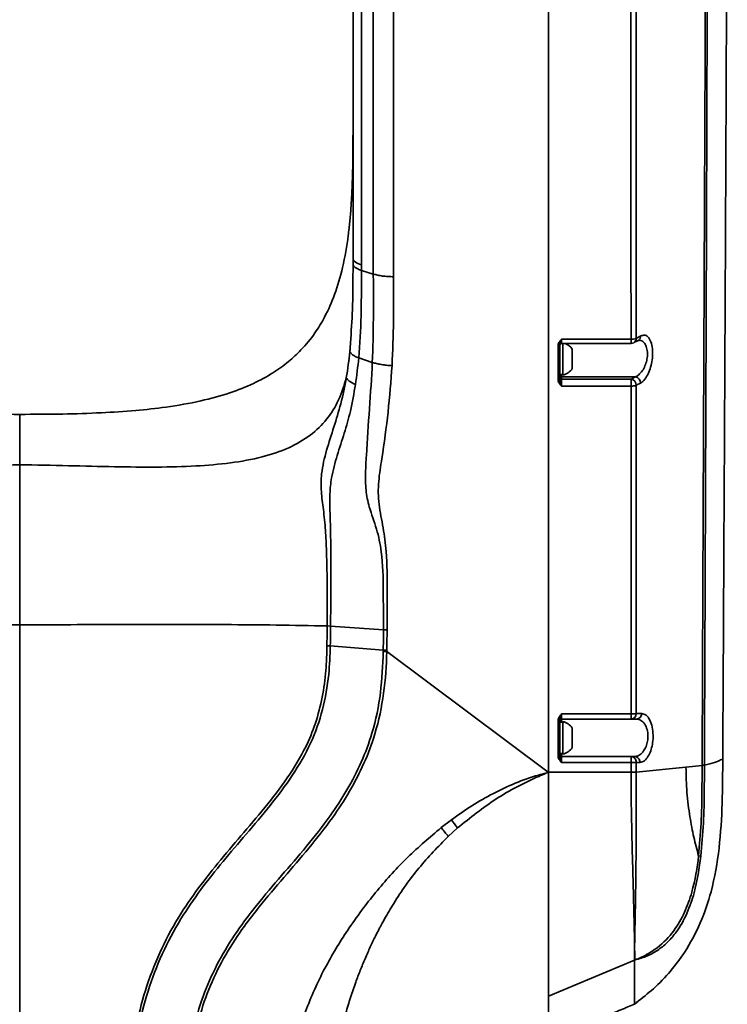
# Model space of a CAD drawing. Header units: millimetres. Extents: x -7686 to -856, y -458 to 6140.
# Tile 14 of 103: x -6930 to -6806, y 3799 to 3970. Entities that reach past the tile are written whole.
import ezdxf

# ---------------------------------------------------------------- set-up
doc = ezdxf.new("R2010")
doc.units = ezdxf.units.MM
doc.header["$LTSCALE"] = 5

msp = doc.modelspace()

# ---------------------------------------------------------------- linework, layer by layer
at = {"linetype": 'Continuous', "lineweight": 35}
for p, q in [((-6871.56, 3927.781), (-6871.56, 3928.74)), ((-6870.095, 3926.672), (-6868.024, 3926.023)), ((-6822.285, 3914.828), (-6821.5, 3915.24)), ((-6835.56, 3913.704), (-6835.56, 3912.212)), ((-6835.56, 3913.651), (-6835.56, 3908.508)), ((-6835.26, 3914.671), (-6823.182, 3914.671)), ((-6835.26, 3914.671), (-6835.26, 3913.951)), ((-6835.26, 3913.951), (-6823.182, 3913.951)), ((-6835.06, 3911.258), (-6835.06, 3913.951)), ((-6823.182, 3913.951), (-6823.182, 3914.671)), ((-6833.41, 3911.258), (-6833.41, 3912.957)), ((-6870.572, 3911.427), (-6868.199, 3910.631)), ((-6835.06, 3908.408), (-6835.06, 3911.258)), ((-6833.41, 3909.559), (-6833.41, 3911.258)), ((-6835.56, 3909.109), (-6835.56, 3907.64)), ((-6835.56, 3908.508), (-6835.06, 3908.508)), ((-6835.26, 3908.508), (-6835.26, 3908.119)), ((-6835.26, 3908.119), (-6822.427, 3908.119)), ((-6835.26, 3908.119), (-6835.26, 3907.727)), ((-6835.26, 3907.727), (-6835.26, 3906.506)), ((-6835.26, 3907.727), (-6823.179, 3907.727)), ((-6823.179, 3906.506), (-6835.26, 3906.506)), ((-6823.179, 3907.727), (-6822.427, 3908.119)), ((-6823.179, 3906.506), (-6823.179, 3907.727)), ((-6821.532, 3907.04), (-6822.283, 3906.648)), ((-6875.468, 3864.718), (-6876.074, 3864.741)), ((-6875.466, 3864.716), (-6866.276, 3864.074)), ((-6866.275, 3864.074), (-6865.634, 3864.065)), ((-6875.514, 3861.247), (-6876.098, 3861.276)), ((-6875.514, 3861.247), (-6866.293, 3860.511)), ((-6866.296, 3860.279), (-6865.683, 3860.26)), ((-6866.293, 3860.511), (-6865.678, 3860.493)), ((-6865.678, 3860.493), (-6865.683, 3860.26)), ((-6865.683, 3860.26), (-6837.579, 3839.262)), ((-6835.56, 3848.355), (-6835.56, 3846.701)), ((-6835.26, 3849.418), (-6823.173, 3849.418)), ((-6835.26, 3849.418), (-6835.26, 3848.508)), ((-6823.173, 3848.508), (-6835.26, 3848.508)), ((-6835.26, 3848.508), (-6835.26, 3848.008)), ((-6823.173, 3848.508), (-6823.173, 3849.418)), ((-6822.219, 3848.508), (-6823.173, 3848.508)), ((-6822.282, 3849.467), (-6821.328, 3849.468)), ((-6835.06, 3848.008), (-6835.56, 3848.008)), ((-6835.56, 3848.008), (-6835.56, 3842.508)), ((-6835.06, 3846.128), (-6835.06, 3848.108)), ((-6833.41, 3845.776), (-6833.41, 3846.957)), ((-6835.06, 3842.408), (-6835.06, 3846.128)), ((-6833.41, 3843.559), (-6833.41, 3845.776)), ((-6835.56, 3843.465), (-6835.56, 3842.052)), ((-6835.56, 3842.508), (-6835.06, 3842.508)), ((-6835.26, 3842.508), (-6835.26, 3842.008)), ((-6835.26, 3842.008), (-6835.26, 3840.94)), ((-6835.26, 3842.008), (-6823.172, 3842.008)), ((-6823.172, 3840.94), (-6823.172, 3842.008)), ((-6823.172, 3842.008), (-6822.557, 3842.008)), ((-6823.172, 3840.94), (-6835.26, 3840.94)), ((-6823.172, 3839.248), (-6823.172, 3840.94)), ((-6821.666, 3840.978), (-6822.281, 3840.977)), ((-6813.618, 3840.158), (-6822.281, 3839.276)), ((-6810.812, 3840.443), (-6813.618, 3840.158)), ((-6810.812, 3840.451), (-6810.409, 3840.5)), ((-6810.812, 3840.443), (-6810.812, 3840.451)), ((-6810.409, 3840.5), (-6810.409, 3840.492)), ((-6837.986, 3839.109), (-6837.672, 3839.212)), ((-6837.672, 3839.212), (-6837.677, 3839.232)), ((-6837.56, 3839.266), (-6837.56, 3839.229)), ((-6837.56, 3839.248), (-6823.172, 3839.248)), ((-6856.218, 3829.612), (-6854.44, 3830.971)), ((-6853.371, 3829.56), (-6854.979, 3828.094)), ((-6811.426, 3824.709), (-6811.021, 3824.662)), ((-6822.6, 3806.538), (-6837.56, 3800.255)), ((-6822.519, 3806.568), (-6822.56, 3806.707)), ((-6822.476, 3806.58), (-6822.519, 3806.568)), ((-6822.471, 3806.57), (-6822.476, 3806.58)), ((-6822.449, 3798.966), (-6822.249, 3799.111))]:
    msp.add_line(p, q, dxfattribs=at)
at = {"linetype": 'Continuous', "lineweight": 35, "flags": 128}
for points in [[(-6870.095, 3927.622), (-6870.425, 3927.737), (-6870.717, 3927.861), (-6870.969, 3927.995), (-6871.179, 3928.135), (-6871.344, 3928.281), (-6871.464, 3928.431), (-6871.536, 3928.585), (-6871.56, 3928.74)], [(-6835.86, 3913.621), (-6835.801, 3913.623), (-6835.745, 3913.627), (-6835.693, 3913.635), (-6835.648, 3913.645), (-6835.61, 3913.658), (-6835.583, 3913.672), (-6835.565, 3913.688), (-6835.56, 3913.704)]]:
    msp.add_lwpolyline(points, dxfattribs=at)
at = {"linetype": 'Continuous', "lineweight": 35}
for centre, radius, start, end in [((-6822.344, 3915.215), 0.844, 299.18243, 1.7355), ((-6835.26, 3913.651), 0.3, 90, 180), ((-6835.821, 3911.258), 2.95, 35.1663, 65.91724), ((-6823.08, 3916.739), 2.071, 267.1994, 292.60274), ((-6823.182, 3914.951), 1, 270, 297.71527), ((-6823.128, 3914.803), 0.844, 299.20017, 1.69123), ((-6835.265, 3908.414), 0.295, 181.01019, 270.97576), ((-6835.821, 3911.258), 2.95, 284.96102, 324.8337), ((-6835.79, 3907.911), 0.355, 258.63691, 310.35604), ((-6835.265, 3908.022), 0.295, 181.01019, 270.97576), ((-6823.371, 3906.657), 1.087, 359.52563, 79.84675), ((-6823.077, 3908.758), 2.255, 267.40963, 290.61017), ((-6822.619, 3907.049), 1.087, 359.55409, 79.85052), ((-6835.785, 3849.205), 0.88, 265.14706, 284.85702), ((-6835.26, 3848.208), 0.3, 90, 180), ((-6823.068, 3855.561), 6.144, 269.01874, 277.34904), ((-6823.228, 3849.452), 0.945, 273.28565, 0.9218), ((-6822.273, 3849.452), 0.946, 273.28829, 0.9466), ((-6835.821, 3845.258), 2.95, 35.1663, 75.03898), ((-6835.821, 3845.258), 2.95, 284.96102, 324.8337), ((-6835.785, 3843.108), 1.079, 266.03453, 282.05533), ((-6835.26, 3842.308), 0.3, 180, 270), ((-6823.232, 3841.056), 0.954, 355.27688, 86.38263), ((-6822.617, 3841.056), 0.954, 355.29265, 86.38349), ((-6823.067, 3849.121), 8.182, 269.26256, 275.5082), ((-6811.158, 3845.039), 4.608, 274.31028, 279.35796), ((-6718.018, 3933.233), 170.494, 216.85517, 217.44992)]:
    msp.add_arc(centre, radius, start, end, dxfattribs=at)
for points, knots in [([(-6807.215, 3841.846), (-6807.175, 3849.536), (-6807.095, 3864.902), (-6806.973, 3887.827), (-6806.853, 3910.592), (-6806.74, 3933.166), (-6806.637, 3955.528), (-6806.548, 3977.645), (-6806.475, 3999.516), (-6806.444, 4013.878), (-6806.429, 4021.052)], [0, 0, 0, 0, 0.12559417, 0.25095726, 0.37615785, 0.50123273, 0.6261886, 0.75100406, 0.87563165, 1, 1, 1, 1]), ([(-6809.858, 4009.582), (-6809.858, 4009.582), (-6809.868, 4003.093), (-6809.892, 3989.802), (-6809.94, 3969.439), (-6810, 3948.544), (-6810.07, 3927.347), (-6810.15, 3905.87), (-6810.236, 3884.157), (-6810.324, 3862.348), (-6810.381, 3847.756), (-6810.409, 3840.5), (-6810.409, 3840.5)], [0, 0, 0, 0, 0.00000034, 0.12175845, 0.24746282, 0.37321629, 0.49889978, 0.62457668, 0.75033006, 0.87598439, 0.99999966, 1, 1, 1, 1]), ([(-6810.812, 3840.451), (-6810.781, 3847.683), (-6810.719, 3862.243), (-6810.628, 3883.991), (-6810.535, 3905.651), (-6810.442, 3927.08), (-6810.349, 3948.242), (-6810.261, 3969.105), (-6810.186, 3989.464), (-6810.156, 4002.69), (-6810.141, 4009.199)], [0, 0, 0, 0, 0.12393853, 0.24955313, 0.37526773, 0.50090811, 0.62662977, 0.75241908, 0.87815767, 1, 1, 1, 1]), ([(-6871.56, 3928.74), (-6871.56, 3932.213), (-6871.56, 3940.197), (-6871.56, 3952.498), (-6871.56, 3965.625), (-6871.56, 3981.976), (-6871.56, 3993.846), (-6871.56, 4001.464)], [0, 0, 0, 0, 0.1384757, 0.3183204, 0.4984121, 0.6780585, 1, 1, 1, 1]), ([(-6870.095, 3999.873), (-6870.095, 3992.271), (-6870.095, 3980.445), (-6870.095, 3964.179), (-6870.095, 3951.157), (-6870.095, 3938.971), (-6870.095, 3931.06), (-6870.095, 3927.622)], [0, 0, 0, 0, 0.3233282, 0.5030039, 0.6825305, 0.862046, 1, 1, 1, 1]), ([(-6868.024, 3926.023), (-6868.024, 3930.484), (-6868.024, 3939.413), (-6868.025, 3952.562), (-6868.024, 3966.927), (-6868.024, 3982.435), (-6868.024, 3993.584), (-6868.024, 3999.16)], [0, 0, 0, 0, 0.1768869, 0.354033, 0.5314137, 0.7656517, 1, 1, 1, 1]), ([(-6864.489, 3998.501), (-6864.489, 3992.935), (-6864.489, 3981.802), (-6864.489, 3966.33), (-6864.489, 3952.004), (-6864.489, 3938.905), (-6864.489, 3930.006), (-6864.489, 3925.564)], [0, 0, 0, 0, 0.2345751, 0.4691962, 0.64619, 0.8233941, 1, 1, 1, 1]), ([(-6837.56, 3999.027), (-6837.56, 3998.066), (-6837.56, 3995.823), (-6837.56, 3992.607), (-6837.56, 3989.206), (-6837.56, 3986.065), (-6837.56, 3982.888), (-6837.56, 3979.767), (-6837.56, 3974.736), (-6837.56, 3967.704), (-6837.56, 3958.123), (-6837.56, 3947.752), (-6837.56, 3936.595), (-6837.56, 3923.687), (-6837.56, 3908.908), (-6837.56, 3892.146), (-6837.56, 3874.885), (-6837.56, 3857.216), (-6837.56, 3845.26), (-6837.56, 3839.248)], [0, 0, 0, 0, 0.0191688, 0.0447303, 0.0641445, 0.0869941, 0.1073318, 0.1273657, 0.1490142, 0.2070756, 0.2661939, 0.3364787, 0.4077798, 0.4793079, 0.5799078, 0.6824659, 0.7864703, 0.8926361, 1, 1, 1, 1]), ([(-6837.56, 3999.027), (-6837.56, 3998.066), (-6837.56, 3995.823), (-6837.56, 3992.607), (-6837.56, 3989.206), (-6837.56, 3986.065), (-6837.56, 3982.888), (-6837.56, 3979.767), (-6837.56, 3974.736), (-6837.56, 3967.704), (-6837.56, 3958.123), (-6837.56, 3947.752), (-6837.56, 3936.595), (-6837.56, 3923.688), (-6837.56, 3908.911), (-6837.56, 3892.153), (-6837.56, 3874.896), (-6837.56, 3857.231), (-6837.56, 3845.277), (-6837.56, 3839.266)], [0, 0, 0, 0, 0.0191709, 0.0447351, 0.0641514, 0.0870035, 0.1073435, 0.1273795, 0.1490304, 0.207098, 0.2662228, 0.3365152, 0.407824, 0.4793599, 0.5799505, 0.6824985, 0.7864922, 0.8926471, 1, 1, 1, 1]), ([(-6823.182, 3914.671), (-6823.184, 3920.408), (-6823.188, 3931.897), (-6823.196, 3948.511), (-6823.206, 3964.636), (-6823.213, 3975.033), (-6823.216, 3980.235)], [0, 0, 0, 0, 0.2545641, 0.5098556, 0.7547622, 1, 1, 1, 1]), ([(-6822.299, 3980.502), (-6822.297, 3975.298), (-6822.294, 3964.885), (-6822.29, 3948.749), (-6822.287, 3932.101), (-6822.285, 3920.591), (-6822.285, 3914.828)], [0, 0, 0, 0, 0.2448821, 0.4900219, 0.7446664, 1, 1, 1, 1]), ([(-6871.56, 3952.24), (-6871.56, 3951.509), (-6871.56, 3950.104), (-6871.569, 3947.666), (-6871.599, 3945.166), (-6871.659, 3942.626), (-6871.759, 3940.087), (-6871.907, 3937.575), (-6872.112, 3935.13), (-6872.504, 3931.66), (-6873.232, 3927.392), (-6874.609, 3922.613), (-6876.272, 3918.807), (-6878.236, 3915.564), (-6880.36, 3912.96), (-6882.851, 3910.653), (-6885.607, 3908.673), (-6889.029, 3906.822), (-6893.229, 3905.173), (-6898.324, 3903.792), (-6903.804, 3902.838), (-6909.586, 3902.205), (-6915.582, 3901.821), (-6922.318, 3901.614), (-6927.059, 3901.597), (-6929.56, 3901.588)], [0, 0, 0, 0, 0.0382298, 0.0733878, 0.1057522, 0.1356589, 0.1635177, 0.1898183, 0.2151204, 0.2394549, 0.2983821, 0.3493577, 0.3935778, 0.4270095, 0.4668689, 0.497559, 0.5322825, 0.5720446, 0.6181579, 0.6721721, 0.7357645, 0.790762, 0.8527572, 0.9223414, 1, 1, 1, 1]), ([(-6929.56, 3901.588), (-6932.06, 3901.597), (-6936.802, 3901.614), (-6943.537, 3901.821), (-6949.534, 3902.205), (-6955.315, 3902.838), (-6960.795, 3903.792), (-6965.89, 3905.173), (-6970.09, 3906.822), (-6973.512, 3908.673), (-6976.268, 3910.653), (-6978.759, 3912.96), (-6980.883, 3915.564), (-6982.847, 3918.807), (-6984.513, 3922.613), (-6985.878, 3927.393), (-6986.533, 3931.027), (-6986.761, 3933.057), (-6986.777, 3933.201)], [0, 0, 0, 0, 0.1015048, 0.1924557, 0.2734874, 0.3453726, 0.4284918, 0.4990918, 0.5593649, 0.6113364, 0.6567222, 0.6968362, 0.7489349, 0.7926323, 0.8504308, 0.9170591, 0.9940807, 1, 1, 1, 1]), ([(-6872.006, 3914.025), (-6871.867, 3915.963), (-6871.563, 3920.199), (-6871.563, 3924.773), (-6871.56, 3927.412), (-6871.56, 3927.781)], [0, 0, 0, 0, 0.4204178, 0.9188973, 1, 1, 1, 1]), ([(-6870.095, 3927.622), (-6870.095, 3927.305), (-6870.095, 3926.989), (-6870.095, 3926.672), (-6870.095, 3926.672)], [0, 0, 0, 0, 0.9999401, 1, 1, 1, 1]), ([(-6870.095, 3926.672), (-6870.095, 3926.672), (-6870.095, 3926.305), (-6870.097, 3923.67), (-6870.121, 3918.596), (-6870.346, 3913.866), (-6870.572, 3911.427), (-6870.572, 3911.427)], [0, 0, 0, 0, 0.0000038, 0.0725945, 0.5210165, 0.9999962, 1, 1, 1, 1]), ([(-6868.199, 3910.631), (-6868.199, 3910.631), (-6868.079, 3913.194), (-6868.012, 3917.044), (-6868.017, 3922.165), (-6868.022, 3924.733), (-6868.024, 3926.023)], [0, 0, 0, 0, 0.0000037, 0.4955339, 0.7467137, 1, 1, 1, 1]), ([(-6864.489, 3925.564), (-6864.488, 3924.28), (-6864.486, 3921.711), (-6864.49, 3916.555), (-6864.655, 3912.665), (-6864.765, 3910.073)], [0, 0, 0, 0, 0.250277, 0.5004816, 1, 1, 1, 1]), ([(-6821.5, 3915.24), (-6821.244, 3915.322), (-6820.732, 3915.486), (-6820.067, 3914.997), (-6819.606, 3914.032), (-6819.404, 3912.761), (-6819.437, 3911.414), (-6819.663, 3910.102), (-6820.061, 3908.883), (-6820.621, 3907.839), (-6821.142, 3907.269), (-6821.455, 3907.085), (-6821.532, 3907.04)], [0, 0, 0, 0, 0.1233489, 0.2468841, 0.362486, 0.4656467, 0.5596528, 0.6510708, 0.7461077, 0.849401, 0.9633106, 1, 1, 1, 1]), ([(-6872.109, 3912.542), (-6872.097, 3912.653), (-6872.046, 3913.148), (-6872.023, 3913.641), (-6872.006, 3914.025)], [0, 0, 0, 0, 0.2242645, 1, 1, 1, 1]), ([(-6835.86, 3913.621), (-6835.849, 3913.719), (-6835.821, 3913.961), (-6835.619, 3914.282), (-6835.41, 3914.516), (-6835.292, 3914.638), (-6835.261, 3914.67), (-6835.26, 3914.671)], [0, 0, 0, 0, 0.238347, 0.5928077, 0.8918394, 0.9958585, 1, 1, 1, 1]), ([(-6835.86, 3907.562), (-6835.86, 3908.574), (-6835.86, 3910.598), (-6835.86, 3912.613), (-6835.86, 3913.621)], [0, 0, 0, 0, 0.4999691, 1, 1, 1, 1]), ([(-6835.26, 3914.671), (-6835.26, 3914.669), (-6835.276, 3914.623), (-6835.333, 3914.458), (-6835.428, 3914.191), (-6835.535, 3913.933), (-6835.553, 3913.764), (-6835.56, 3913.704)], [0, 0, 0, 0, 0.0054386, 0.1281171, 0.4659624, 0.8093635, 1, 1, 1, 1]), ([(-6822.717, 3914.066), (-6822.533, 3914.162), (-6822.272, 3914.299), (-6822.011, 3914.437), (-6821.932, 3914.478)], [0, 0, 0, 0, 0.69999941, 1, 1, 1, 1]), ([(-6822.427, 3908.119), (-6822.351, 3908.153), (-6822.038, 3908.293), (-6821.521, 3908.725), (-6820.962, 3909.52), (-6820.562, 3910.452), (-6820.334, 3911.461), (-6820.301, 3912.499), (-6820.506, 3913.483), (-6820.972, 3914.202), (-6821.466, 3914.534), (-6821.791, 3914.476), (-6821.865, 3914.462)], [0, 0, 0, 0, 0.0414846, 0.1697817, 0.284527, 0.3881082, 0.485962, 0.58566, 0.6957466, 0.8216209, 0.9591575, 1, 1, 1, 1]), ([(-6821.95, 3914.457), (-6821.929, 3914.472), (-6821.852, 3914.525), (-6821.865, 3914.513), (-6821.874, 3914.504)], [0, 0, 0, 0, 0.27045042, 1, 1, 1, 1]), ([(-6872.728, 3907.972), (-6872.728, 3907.972), (-6872.728, 3907.973), (-6872.465, 3909.492), (-6872.287, 3911.017), (-6872.109, 3912.542)], [0, 0, 0, 0, 0.0000126, 0.0006423, 1, 1, 1, 1]), ([(-6870.572, 3911.427), (-6870.572, 3911.427), (-6870.715, 3909.877), (-6870.925, 3908.329), (-6871.135, 3906.782)], [0, 0, 0, 0, 0.0000123, 1, 1, 1, 1]), ([(-6866.275, 3864.074), (-6866.275, 3864.074), (-6866.28, 3866.348), (-6866.278, 3870.883), (-6866.357, 3876.771), (-6867.368, 3881.65), (-6868.719, 3885.102), (-6869.391, 3888.411), (-6869.408, 3891.423), (-6869.142, 3896.152), (-6868.693, 3902.579), (-6868.324, 3907.957), (-6868.199, 3910.631), (-6868.199, 3910.631)], [0, 0, 0, 0, 0.0000013, 0.1443772, 0.2885979, 0.3741882, 0.4602836, 0.5235213, 0.5874919, 0.6515076, 0.8257646, 0.9999987, 1, 1, 1, 1]), ([(-6864.765, 3910.073), (-6864.972, 3907.383), (-6865.387, 3901.995), (-6866.308, 3895.275), (-6867.191, 3889.946), (-6867.182, 3885.861), (-6866.247, 3881.849), (-6865.608, 3876.839), (-6865.623, 3870.898), (-6865.63, 3866.344), (-6865.634, 3864.065)], [0, 0, 0, 0, 0.1774549, 0.3554043, 0.4422537, 0.5283266, 0.6181319, 0.7077506, 0.8537615, 1, 1, 1, 1]), ([(-6929.56, 3892.809), (-6932.553, 3892.756), (-6938.36, 3892.654), (-6946.754, 3892.428), (-6954.496, 3892.369), (-6961.494, 3892.602), (-6967.686, 3893.248), (-6972.959, 3894.39), (-6977.314, 3896.073), (-6980.776, 3898.295), (-6983.413, 3901.08), (-6985.318, 3904.354), (-6986.025, 3906.737), (-6986.391, 3907.972)], [0, 0, 0, 0, 0.1354929, 0.2628676, 0.3801145, 0.4858578, 0.5796345, 0.6622071, 0.7318556, 0.7967863, 0.8609351, 0.9278978, 1, 1, 1, 1]), ([(-6872.728, 3907.972), (-6873.119, 3906.665), (-6873.872, 3904.148), (-6875.963, 3900.71), (-6878.898, 3897.832), (-6882.769, 3895.601), (-6887.519, 3894.019), (-6892.991, 3893.038), (-6899.127, 3892.525), (-6905.872, 3892.367), (-6913.269, 3892.45), (-6921.237, 3892.666), (-6926.733, 3892.76), (-6929.56, 3892.809)], [0, 0, 0, 0, 0.0762875, 0.1469145, 0.2148147, 0.2844117, 0.3602953, 0.4459123, 0.5372232, 0.6391713, 0.7511932, 0.8720433, 1, 1, 1, 1]), ([(-6876.072, 3864.744), (-6876.072, 3864.744), (-6876.063, 3869.082), (-6876.018, 3874.621), (-6876.329, 3881.387), (-6876.669, 3884.864), (-6877.143, 3888.128), (-6877.121, 3891.599), (-6876.189, 3895.373), (-6874.883, 3899.398), (-6873.584, 3903.582), (-6872.99, 3906.458), (-6872.727, 3907.975), (-6872.727, 3907.975)], [0, 0, 0, 0, 0.0000014, 0.2968986, 0.3799853, 0.4629486, 0.5339476, 0.6046307, 0.7001081, 0.7963803, 0.8924594, 0.9999986, 1, 1, 1, 1]), ([(-6871.135, 3906.782), (-6871.398, 3905.231), (-6871.881, 3902.379), (-6873.074, 3898.3), (-6874.317, 3894.473), (-6875.311, 3890.957), (-6875.639, 3887.749), (-6875.524, 3883.464), (-6875.341, 3875.783), (-6875.428, 3869.053), (-6875.465, 3864.715), (-6875.465, 3864.715)], [0, 0, 0, 0, 0.113291, 0.208311, 0.303449, 0.3981071, 0.4623651, 0.5268469, 0.6960311, 0.9999986, 1, 1, 1, 1]), ([(-6835.26, 3906.506), (-6835.261, 3906.507), (-6835.292, 3906.54), (-6835.41, 3906.662), (-6835.619, 3906.897), (-6835.821, 3907.22), (-6835.849, 3907.464), (-6835.86, 3907.562)], [0, 0, 0, 0, 0.0041415, 0.1081613, 0.407192, 0.7616539, 1, 1, 1, 1]), ([(-6835.26, 3906.506), (-6835.26, 3906.508), (-6835.276, 3906.554), (-6835.333, 3906.725), (-6835.428, 3907.029), (-6835.535, 3907.356), (-6835.553, 3907.565), (-6835.56, 3907.64)], [0, 0, 0, 0, 0.0054386, 0.1281179, 0.4659619, 0.8093641, 1, 1, 1, 1]), ([(-6823.173, 3849.418), (-6823.174, 3855.389), (-6823.176, 3867.348), (-6823.175, 3882.813), (-6823.176, 3895.867), (-6823.178, 3902.958), (-6823.179, 3906.506)], [0, 0, 0, 0, 0.31044, 0.6216685, 0.8107317, 1, 1, 1, 1]), ([(-6822.283, 3906.648), (-6822.283, 3903.098), (-6822.282, 3895.994), (-6822.282, 3882.934), (-6822.284, 3867.441), (-6822.283, 3855.464), (-6822.282, 3849.467)], [0, 0, 0, 0, 0.1890784, 0.3783618, 0.6887728, 1, 1, 1, 1]), ([(-6929.56, 3892.809), (-6929.56, 3893.73), (-6929.56, 3895.663), (-6929.56, 3897.771), (-6929.56, 3899.477), (-6929.56, 3900.681), (-6929.56, 3901.44), (-6929.56, 3901.538), (-6929.56, 3901.588)], [0, 0, 0, 0, 0.1371823, 0.2878059, 0.4515277, 0.6266765, 0.8106186, 1, 1, 1, 1]), ([(-6929.56, 3864.949), (-6929.56, 3866.447), (-6929.56, 3869.407), (-6929.56, 3873.802), (-6929.56, 3878.081), (-6929.56, 3882.249), (-6929.56, 3886.206), (-6929.56, 3889.876), (-6929.56, 3891.807), (-6929.56, 3892.809)], [0, 0, 0, 0, 0.1472399, 0.2908093, 0.4288567, 0.5622578, 0.7009935, 0.8448565, 1, 1, 1, 1]), ([(-6929.56, 3864.949), (-6932.519, 3864.952), (-6938.465, 3864.958), (-6947.386, 3864.983), (-6956.338, 3864.996), (-6965.29, 3864.975), (-6974.261, 3864.908), (-6980.111, 3864.798), (-6983.046, 3864.743)], [0, 0, 0, 0, 0.1653654, 0.3322658, 0.4995433, 0.6662961, 0.832566, 1, 1, 1, 1]), ([(-6876.073, 3864.743), (-6879.008, 3864.798), (-6884.858, 3864.908), (-6893.829, 3864.975), (-6902.782, 3864.996), (-6911.733, 3864.983), (-6920.654, 3864.958), (-6926.6, 3864.952), (-6929.56, 3864.949)], [0, 0, 0, 0, 0.167434, 0.3337039, 0.5004567, 0.6677342, 0.8346346, 1, 1, 1, 1]), ([(-6929.56, 3772.011), (-6929.56, 3777.725), (-6929.56, 3789.232), (-6929.56, 3806.624), (-6929.56, 3825.156), (-6929.56, 3844.65), (-6929.56, 3858.21), (-6929.56, 3864.949)], [0, 0, 0, 0, 0.1846531, 0.3718516, 0.5601005, 0.7813676, 1, 1, 1, 1]), ([(-6876.098, 3861.276), (-6876.094, 3861.58), (-6876.086, 3862.188), (-6876.079, 3863.102), (-6876.076, 3863.954), (-6876.074, 3864.501), (-6876.074, 3864.743), (-6876.074, 3864.743)], [0, 0, 0, 0, 0.2629667, 0.5263684, 0.7902342, 0.9999828, 1, 1, 1, 1]), ([(-6875.468, 3864.715), (-6875.468, 3864.715), (-6875.47, 3864.474), (-6875.475, 3863.929), (-6875.483, 3863.077), (-6875.496, 3862.162), (-6875.507, 3861.552), (-6875.514, 3861.247), (-6875.514, 3861.247)], [0, 0, 0, 0, 0.00001719, 0.20829687, 0.47239904, 0.73629684, 0.99998281, 1, 1, 1, 1]), ([(-6866.293, 3860.511), (-6866.293, 3860.511), (-6866.289, 3860.785), (-6866.282, 3861.363), (-6866.277, 3862.246), (-6866.275, 3863.16), (-6866.276, 3863.769), (-6866.276, 3864.074), (-6866.276, 3864.074)], [0, 0, 0, 0, 0.00001671, 0.23060665, 0.48684223, 0.74330317, 0.99998329, 1, 1, 1, 1]), ([(-6865.636, 3864.065), (-6865.638, 3863.76), (-6865.641, 3863.15), (-6865.65, 3862.234), (-6865.661, 3861.349), (-6865.672, 3860.768), (-6865.678, 3860.493)], [0, 0, 0, 0, 0.2563506, 0.5127104, 0.7690797, 1, 1, 1, 1]), ([(-6910.651, 3774.171), (-6910.645, 3776.434), (-6910.634, 3780.958), (-6910.312, 3787.744), (-6909.478, 3794.556), (-6907.819, 3801.296), (-6905.324, 3807.842), (-6902.16, 3813.811), (-6898.478, 3819.154), (-6894.602, 3824.035), (-6890.499, 3828.838), (-6886.341, 3833.699), (-6882.445, 3838.86), (-6879.49, 3843.946), (-6877.658, 3848.893), (-6876.637, 3853.463), (-6876.185, 3857.617), (-6876.123, 3860.224), (-6876.098, 3861.276)], [0, 0, 0, 0, 0.0704276, 0.1408564, 0.2111176, 0.283298, 0.3557571, 0.4279291, 0.4922305, 0.5566636, 0.6210984, 0.6881258, 0.7551369, 0.8217174, 0.8700851, 0.9187092, 0.9672075, 1, 1, 1, 1]), ([(-6875.514, 3861.247), (-6875.514, 3861.247), (-6875.551, 3859.596), (-6875.72, 3855.875), (-6876.702, 3850.146), (-6878.798, 3844.173), (-6882.024, 3838.616), (-6885.941, 3833.416), (-6890.108, 3828.535), (-6894.211, 3823.737), (-6898.075, 3818.879), (-6901.741, 3813.571), (-6904.888, 3807.647), (-6907.367, 3801.158), (-6909.018, 3794.468), (-6909.851, 3787.694), (-6910.167, 3780.937), (-6910.183, 3776.43), (-6910.181, 3774.179), (-6910.181, 3774.179)], [0, 0, 0, 0, 0.0000006, 0.0515176, 0.1159962, 0.1803918, 0.2474313, 0.3148919, 0.3823665, 0.446539, 0.5107093, 0.5747482, 0.6463181, 0.7181723, 0.7897492, 0.8597205, 0.9298606, 0.9999994, 1, 1, 1, 1]), ([(-6900.758, 3774.338), (-6900.758, 3774.338), (-6900.757, 3776.826), (-6900.738, 3781.807), (-6900.27, 3789.265), (-6899.072, 3796.169), (-6896.952, 3802.34), (-6894.251, 3807.75), (-6891.277, 3812.31), (-6887.817, 3816.781), (-6884.01, 3821.257), (-6879.632, 3826.324), (-6875.733, 3831.243), (-6872.529, 3836.145), (-6870.036, 3840.969), (-6867.933, 3846.609), (-6866.607, 3853.103), (-6866.4, 3857.885), (-6866.296, 3860.279)], [0, 0, 0, 0, 0.0000006, 0.0784373, 0.1568659, 0.2348913, 0.2978532, 0.3611376, 0.424245, 0.4683694, 0.5384477, 0.6085413, 0.6785431, 0.7353591, 0.792294, 0.8489835, 0.9244141, 1, 1, 1, 1]), ([(-6865.683, 3860.26), (-6865.683, 3860.26), (-6865.74, 3857.845), (-6866.079, 3853.014), (-6867.422, 3846.463), (-6869.567, 3840.771), (-6872.085, 3835.898), (-6875.306, 3830.96), (-6879.215, 3826.017), (-6883.596, 3820.941), (-6887.402, 3816.468), (-6890.85, 3812.021), (-6893.805, 3807.507), (-6896.487, 3802.157), (-6898.599, 3796.042), (-6899.793, 3789.186), (-6900.257, 3781.77), (-6900.273, 3776.816), (-6900.272, 3774.342), (-6900.272, 3774.342)], [0, 0, 0, 0, 0.0000006, 0.0763467, 0.1525479, 0.2098225, 0.2673354, 0.3247293, 0.3948149, 0.4649927, 0.5351563, 0.5790187, 0.6414827, 0.7041197, 0.7664358, 0.8440163, 0.9220039, 0.9999994, 1, 1, 1, 1]), ([(-6866.296, 3860.279), (-6866.295, 3860.356), (-6866.294, 3860.433), (-6866.293, 3860.511), (-6866.293, 3860.511)], [0, 0, 0, 0, 0.9997432, 1, 1, 1, 1]), ([(-6835.86, 3848.328), (-6835.849, 3848.43), (-6835.821, 3848.681), (-6835.619, 3849.014), (-6835.41, 3849.256), (-6835.292, 3849.383), (-6835.261, 3849.416), (-6835.26, 3849.418)], [0, 0, 0, 0, 0.2383296, 0.5928137, 0.8918232, 0.9958583, 1, 1, 1, 1]), ([(-6835.86, 3842.031), (-6835.86, 3843.081), (-6835.86, 3845.181), (-6835.86, 3847.279), (-6835.86, 3848.328)], [0, 0, 0, 0, 0.4999986, 1, 1, 1, 1]), ([(-6835.26, 3849.418), (-6835.26, 3849.416), (-6835.276, 3849.368), (-6835.333, 3849.194), (-6835.428, 3848.904), (-6835.535, 3848.612), (-6835.553, 3848.422), (-6835.56, 3848.355)], [0, 0, 0, 0, 0.00543818, 0.12813578, 0.46595314, 0.80937419, 1, 1, 1, 1]), ([(-6822.557, 3842.008), (-6822.472, 3842.013), (-6822.14, 3842.03), (-6821.587, 3842.278), (-6820.985, 3842.887), (-6820.544, 3843.696), (-6820.275, 3844.641), (-6820.198, 3845.688), (-6820.358, 3846.773), (-6820.789, 3847.727), (-6821.442, 3848.385), (-6821.959, 3848.467), (-6822.219, 3848.508)], [0, 0, 0, 0, 0.0405739, 0.1601296, 0.2668079, 0.3621713, 0.4508841, 0.5397575, 0.6370568, 0.7491992, 0.8737292, 1, 1, 1, 1]), ([(-6821.328, 3849.468), (-6821.067, 3849.413), (-6820.545, 3849.304), (-6819.891, 3848.435), (-6819.464, 3847.189), (-6819.307, 3845.783), (-6819.383, 3844.426), (-6819.65, 3843.195), (-6820.089, 3842.135), (-6820.692, 3841.334), (-6821.249, 3841.007), (-6821.582, 3840.984), (-6821.666, 3840.978)], [0, 0, 0, 0, 0.122988, 0.2462455, 0.359971, 0.460551, 0.552684, 0.6435219, 0.7392679, 0.8443459, 0.9606348, 1, 1, 1, 1]), ([(-6835.26, 3840.94), (-6835.261, 3840.941), (-6835.292, 3840.975), (-6835.41, 3841.102), (-6835.619, 3841.344), (-6835.821, 3841.678), (-6835.849, 3841.93), (-6835.86, 3842.031)], [0, 0, 0, 0, 0.0041418, 0.1081783, 0.4071857, 0.7616723, 1, 1, 1, 1]), ([(-6835.26, 3840.94), (-6835.26, 3840.942), (-6835.276, 3840.99), (-6835.333, 3841.165), (-6835.428, 3841.466), (-6835.535, 3841.779), (-6835.553, 3841.98), (-6835.56, 3842.052)], [0, 0, 0, 0, 0.0054381, 0.1281374, 0.4659521, 0.8093753, 1, 1, 1, 1]), ([(-6822.226, 3799.173), (-6821.226, 3799.947), (-6819.099, 3801.593), (-6816.305, 3804.53), (-6813.455, 3808.307), (-6810.988, 3812.935), (-6808.927, 3819.05), (-6807.714, 3826.078), (-6807.255, 3833.917), (-6807.228, 3839.19), (-6807.215, 3841.845)], [0, 0, 0, 0, 0.0801541, 0.1705491, 0.2563546, 0.3799934, 0.501521, 0.6647147, 0.8312011, 1, 1, 1, 1]), ([(-6807.221, 3841.846), (-6807.219, 3841.844), (-6807.105, 3841.692), (-6807.529, 3841.391), (-6808.498, 3840.943), (-6809.769, 3840.648), (-6810.409, 3840.5)], [0, 0, 0, 0, 0.0058747, 0.3343323, 0.6650051, 1, 1, 1, 1]), ([(-6822.281, 3840.977), (-6822.281, 3840.41), (-6822.281, 3839.843), (-6822.281, 3839.276), (-6822.281, 3839.276)], [0, 0, 0, 0, 0.9999648, 1, 1, 1, 1]), ([(-6811.426, 3824.709), (-6811.71, 3825.769), (-6812.277, 3827.891), (-6812.989, 3831.599), (-6813.519, 3835.707), (-6813.585, 3838.674), (-6813.618, 3840.158)], [0, 0, 0, 0, 0.237259, 0.4744667, 0.7372337, 1, 1, 1, 1]), ([(-6811.426, 3824.709), (-6811.258, 3826.599), (-6810.921, 3830.385), (-6810.837, 3835.639), (-6810.818, 3838.992), (-6810.812, 3840.443), (-6810.812, 3840.443)], [0, 0, 0, 0, 0.361073, 0.7233722, 0.9999962, 1, 1, 1, 1]), ([(-6810.409, 3840.492), (-6810.415, 3839.035), (-6810.431, 3835.669), (-6810.512, 3830.383), (-6810.851, 3826.57), (-6811.021, 3824.662)], [0, 0, 0, 0, 0.2759489, 0.6375776, 1, 1, 1, 1]), ([(-6854.44, 3830.971), (-6853.267, 3831.799), (-6850.914, 3833.461), (-6847.193, 3835.597), (-6843.332, 3837.419), (-6840.245, 3838.549), (-6838.427, 3838.999), (-6837.986, 3839.109)], [0, 0, 0, 0, 0.2332651, 0.4678455, 0.6959789, 0.9262885, 1, 1, 1, 1]), ([(-6837.979, 3839.071), (-6838.399, 3838.895), (-6841.391, 3837.639), (-6846.797, 3834.816), (-6851.174, 3831.317), (-6853.371, 3829.56)], [0, 0, 0, 0, 0.07523793, 0.53570142, 1, 1, 1, 1]), ([(-6837.986, 3839.109), (-6837.985, 3839.102), (-6837.982, 3839.09), (-6837.98, 3839.077), (-6837.979, 3839.071)], [0, 0, 0, 0, 0.5000843, 1, 1, 1, 1]), ([(-6837.677, 3839.232), (-6837.644, 3839.241), (-6837.611, 3839.251), (-6837.579, 3839.262), (-6837.579, 3839.262)], [0, 0, 0, 0, 0.99941697, 1, 1, 1, 1]), ([(-6837.56, 3839.229), (-6837.56, 3839.229), (-6837.597, 3839.222), (-6837.635, 3839.215), (-6837.672, 3839.212), (-6837.672, 3839.212)], [0, 0, 0, 0, 0.0005261, 0.9994739, 1, 1, 1, 1]), ([(-6837.579, 3839.262), (-6837.575, 3839.263), (-6837.569, 3839.264), (-6837.562, 3839.266), (-6837.56, 3839.266)], [0, 0, 0, 0, 0.5943414, 1, 1, 1, 1]), ([(-6837.56, 3825.139), (-6837.56, 3827.434), (-6837.56, 3832.03), (-6837.56, 3836.84), (-6837.56, 3839.248)], [0, 0, 0, 0, 0.49933842, 1, 1, 1, 1]), ([(-6837.56, 3839.248), (-6837.56, 3836.84), (-6837.56, 3832.03), (-6837.56, 3827.434), (-6837.56, 3825.139)], [0, 0, 0, 0, 0.50066158, 1, 1, 1, 1]), ([(-6823.172, 3839.248), (-6823.08, 3839.248), (-6822.897, 3839.248), (-6822.644, 3839.253), (-6822.426, 3839.263), (-6822.329, 3839.271), (-6822.281, 3839.276)], [0, 0, 0, 0, 0.2500002, 0.5000003, 0.7500002, 1, 1, 1, 1]), ([(-6822.56, 3808.926), (-6822.56, 3808.939), (-6822.56, 3808.956), (-6822.565, 3809.205), (-6822.588, 3810.403), (-6822.637, 3812.816), (-6822.723, 3816.459), (-6822.83, 3820.602), (-6822.954, 3825.14), (-6823.068, 3829.842), (-6823.15, 3834.58), (-6823.172, 3837.688), (-6823.172, 3839.248), (-6823.172, 3839.248)], [0, 0, 0, 0, 0.0018307, 0.0024388, 0.0347747, 0.166939, 0.3109993, 0.4550212, 0.6019513, 0.7487287, 0.874424, 0.9999984, 1, 1, 1, 1]), ([(-6822.281, 3839.276), (-6822.28, 3837.748), (-6822.279, 3834.692), (-6822.278, 3830.007), (-6822.297, 3825.314), (-6822.343, 3820.748), (-6822.412, 3816.575), (-6822.461, 3814.043), (-6822.506, 3811.721), (-6822.532, 3810.401), (-6822.555, 3809.177), (-6822.559, 3808.939), (-6822.56, 3808.926)], [0, 0, 0, 0, 0.1242361, 0.2485725, 0.3952717, 0.5420928, 0.6860358, 0.8300162, 0.8317894, 0.9667136, 0.998113, 1, 1, 1, 1]), ([(-6883.812, 3774.342), (-6883.768, 3775.517), (-6883.689, 3777.608), (-6883.508, 3780.758), (-6883.203, 3783.936), (-6882.685, 3787.371), (-6881.916, 3790.943), (-6880.915, 3794.506), (-6879.641, 3798.17), (-6878.101, 3801.847), (-6876.307, 3805.474), (-6874.346, 3808.903), (-6872.167, 3812.284), (-6869.834, 3815.544), (-6866.518, 3819.726), (-6862.155, 3824.572), (-6858.191, 3827.937), (-6856.218, 3829.612)], [0, 0, 0, 0, 0.0553321, 0.0984621, 0.148374, 0.2053519, 0.2616286, 0.3198518, 0.3790447, 0.4435765, 0.5067888, 0.5687004, 0.6286623, 0.6952152, 0.7564139, 0.8787231, 1, 1, 1, 1]), ([(-6854.979, 3828.094), (-6856.734, 3826.296), (-6860.251, 3822.692), (-6863.446, 3818.117), (-6865.299, 3815.069), (-6866.092, 3813.688), (-6866.701, 3812.567), (-6867.164, 3811.681), (-6867.497, 3811.026), (-6867.894, 3810.227), (-6868.25, 3809.485), (-6868.633, 3808.665), (-6869.014, 3807.825), (-6869.459, 3806.804), (-6869.89, 3805.776), (-6870.302, 3804.753), (-6870.698, 3803.728), (-6871.281, 3802.155), (-6872.009, 3800.033), (-6872.83, 3797.34), (-6873.53, 3794.712), (-6874.112, 3792.187), (-6874.611, 3789.638), (-6875, 3787.2), (-6875.294, 3784.869), (-6875.488, 3782.895), (-6875.632, 3780.996), (-6875.729, 3779.264), (-6875.803, 3777.507), (-6875.864, 3775.588), (-6875.906, 3774.192), (-6875.93, 3773.397)], [0, 0, 0, 0, 0.12494619, 0.25048985, 0.27680457, 0.30276908, 0.3299041, 0.34042606, 0.3526087, 0.3665283, 0.38490954, 0.39366593, 0.41168597, 0.43086791, 0.44924589, 0.46725145, 0.48587408, 0.50409741, 0.55095825, 0.59775355, 0.64458753, 0.68673487, 0.72712498, 0.77429276, 0.80992905, 0.84431842, 0.87307044, 0.90460631, 0.93051589, 0.96042776, 1, 1, 1, 1]), ([(-6837.56, 3800.255), (-6837.56, 3801.82), (-6837.56, 3804.959), (-6837.56, 3810.947), (-6837.56, 3817.64), (-6837.56, 3822.645), (-6837.56, 3825.139)], [0, 0, 0, 0, 0.2492957, 0.5000448, 0.7507956, 1, 1, 1, 1]), ([(-6837.56, 3825.139), (-6837.56, 3823.466), (-6837.56, 3820.122), (-6837.56, 3815.41), (-6837.56, 3810.283), (-6837.56, 3804.96), (-6837.56, 3801.82), (-6837.56, 3800.255)], [0, 0, 0, 0, 0.1663585, 0.3323842, 0.5001131, 0.750783, 1, 1, 1, 1]), ([(-6822.476, 3806.58), (-6822.476, 3806.58), (-6821.792, 3806.836), (-6820.459, 3807.446), (-6818.063, 3808.999), (-6815.693, 3811.449), (-6813.774, 3814.836), (-6812.234, 3819.216), (-6811.672, 3822.578), (-6811.426, 3824.709), (-6811.426, 3824.709)], [0, 0, 0, 0, 0.0000026, 0.0979093, 0.1957716, 0.380961, 0.5467552, 0.7130975, 0.9999973, 1, 1, 1, 1]), ([(-6811.021, 3824.662), (-6811.332, 3822.51), (-6811.825, 3819.103), (-6813.356, 3814.646), (-6814.93, 3811.783), (-6816.679, 3809.726), (-6818.354, 3808.31), (-6820.3, 3807.201), (-6821.747, 3806.78), (-6822.471, 3806.57)], [0, 0, 0, 0, 0.2836111, 0.4489813, 0.6136669, 0.7073778, 0.8009865, 0.9004536, 1, 1, 1, 1]), ([(-6822.6, 3806.538), (-6822.6, 3806.538), (-6822.592, 3806.911), (-6822.583, 3807.669), (-6822.568, 3808.49), (-6822.56, 3808.912), (-6822.56, 3808.926)], [0, 0, 0, 0, 0.0000137, 0.5009587, 0.983798, 1, 1, 1, 1]), ([(-6822.56, 3808.926), (-6822.559, 3808.912), (-6822.552, 3808.495), (-6822.538, 3807.684), (-6822.525, 3806.935), (-6822.519, 3806.568), (-6822.519, 3806.568)], [0, 0, 0, 0, 0.0158798, 0.5005939, 0.9999863, 1, 1, 1, 1]), ([(-6822.56, 3806.707), (-6822.571, 3806.659), (-6822.585, 3806.603), (-6822.598, 3806.547), (-6822.6, 3806.538)], [0, 0, 0, 0, 0.8496986, 1, 1, 1, 1]), ([(-6822.56, 3806.707), (-6822.56, 3805.573), (-6822.559, 3803.302), (-6822.559, 3800.948), (-6822.559, 3799.291), (-6822.559, 3799.022), (-6822.559, 3798.886)], [0, 0, 0, 0, 0.2476755, 0.4956726, 0.7431167, 1, 1, 1, 1]), ([(-6837.56, 3800.255), (-6837.56, 3799.077), (-6837.56, 3796.711), (-6837.56, 3794.293), (-6837.56, 3792.857), (-6837.56, 3792.239), (-6837.56, 3792.409), (-6837.56, 3792.414)], [0, 0, 0, 0, 0.24686671, 0.49593082, 0.74459573, 0.99189346, 1, 1, 1, 1]), ([(-6837.56, 3800.255), (-6837.56, 3799.074), (-6837.56, 3796.703), (-6837.56, 3794.406), (-6837.56, 3792.886), (-6837.56, 3792.58), (-6837.56, 3792.426)], [0, 0, 0, 0, 0.2619719, 0.5262756, 0.7634535, 1, 1, 1, 1]), ([(-6830.475, 3795.5), (-6829.608, 3795.876), (-6827.857, 3796.636), (-6825.281, 3797.736), (-6823.474, 3798.498), (-6822.68, 3798.833), (-6822.584, 3798.874)], [0, 0, 0, 0, 0.3159913, 0.6377661, 0.9562222, 1, 1, 1, 1]), ([(-6822.584, 3798.874), (-6822.579, 3798.876), (-6822.566, 3798.882), (-6822.56, 3798.885), (-6822.56, 3798.886), (-6822.559, 3798.886)], [0, 0, 0, 0, 0.32177625, 0.77106955, 1, 1, 1, 1]), ([(-6822.559, 3798.886), (-6822.559, 3798.886), (-6822.5, 3798.928), (-6822.319, 3799.058), (-6822.124, 3799.202), (-6822.089, 3799.232), (-6822.083, 3799.237)], [0, 0, 0, 0, 0.0000489, 0.2686787, 0.8862758, 1, 1, 1, 1]), ([(-6822.263, 3799.141), (-6822.215, 3799.173), (-6822.107, 3799.244), (-6822.087, 3799.256), (-6822.075, 3799.262)], [0, 0, 0, 0, 0.4508962, 1, 1, 1, 1]), ([(-6822.249, 3799.111), (-6822.246, 3799.113), (-6822.152, 3799.181), (-6822.118, 3799.211), (-6822.085, 3799.24)], [0, 0, 0, 0, 0.027721, 1, 1, 1, 1])]:
    msp.add_open_spline(points, degree=3, knots=knots, dxfattribs=at)
for points in [[(-6870.095, 3926.672), (-6870.314, 3926.749), (-6870.751, 3926.902), (-6871.205, 3927.178), (-6871.504, 3927.473), (-6871.541, 3927.678), (-6871.56, 3927.781)], [(-6868.024, 3926.023), (-6867.78, 3925.954), (-6867.29, 3925.817), (-6866.413, 3925.675), (-6865.471, 3925.581), (-6864.816, 3925.57), (-6864.489, 3925.564)], [(-6870.572, 3911.427), (-6870.786, 3911.514), (-6871.215, 3911.688), (-6871.679, 3911.971), (-6872.004, 3912.26), (-6872.074, 3912.448), (-6872.109, 3912.542)], [(-6868.199, 3910.631), (-6867.958, 3910.563), (-6867.476, 3910.426), (-6866.623, 3910.265), (-6865.712, 3910.14), (-6865.081, 3910.095), (-6864.765, 3910.073)], [(-6871.135, 3906.782), (-6871.545, 3906.983), (-6872.367, 3907.386), (-6872.607, 3907.779), (-6872.727, 3907.975)], [(-6856.218, 3829.612), (-6856.01, 3829.354), (-6855.592, 3828.838), (-6855.183, 3828.342), (-6854.979, 3828.094)]]:
    msp.add_open_spline(points, degree=3, dxfattribs=at)

doc.saveas('drawing.dxf')
